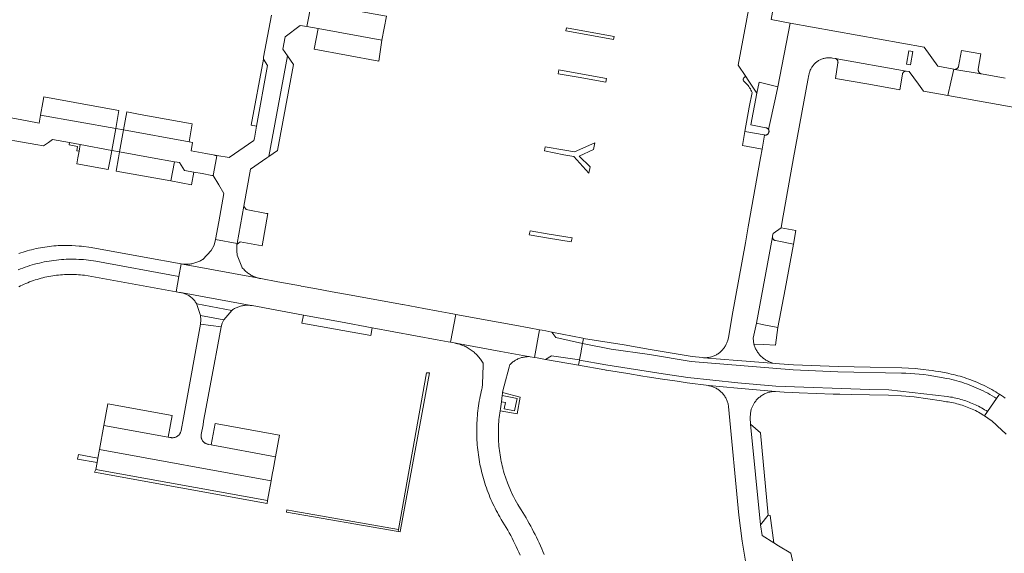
# Model space of a CAD drawing. Extents: x 152825 to 164088, y 457113 to 463005.
# Tile 212 of 256: x 158107 to 158333, y 459909 to 460032. Entities that reach past the tile are written whole.
import ezdxf

# ---------------------------------------------------------------- set-up
doc = ezdxf.new("R2010")
doc.units = 0
doc.header["$LTSCALE"] = 0.5
for name, color, linetype, lineweight in [('B-PV-VH-GESLOTENVERHARDING_ASFALT-GV', 251, 'CONTINUOUS', 18), ('B-PV-VH-ONVERHARD_ZAND-GV', 251, 'CONTINUOUS', 18), ('B-PV-VH-OPENVERHARDING-GV', 251, 'CONTINUOUS', 18), ('B-PV-VH-OPENVERHARDING_BETONSTRAATSTEEN-GV', 251, 'CONTINUOUS', 18)]:
    doc.layers.add(name, color=color, linetype=linetype, lineweight=lineweight)

msp = doc.modelspace()

# ---------------------------------------------------------------- linework, layer by layer
at = {"layer": 'B-PV-VH-GESLOTENVERHARDING_ASFALT-GV', "flags": 128}
for points in [[(158106.848, 459974.345), (158107.374, 459974.555), (158107.903, 459974.756), (158108.436, 459974.948), (158108.972, 459975.13), (158109.511, 459975.303), (158110.053, 459975.467), (158110.598, 459975.621), (158111.145, 459975.766), (158111.694, 459975.901), (158112.246, 459976.027), (158112.8, 459976.143), (158113.356, 459976.249), (158113.914, 459976.347), (158114.473, 459976.434), (158115.034, 459976.511), (158115.596, 459976.579), (158116.159, 459976.637), (158116.723, 459976.686), (158117.288, 459976.724), (158117.853, 459976.753), (158118.419, 459976.772), (158118.985, 459976.781), (158119.551, 459976.781), (158120.117, 459976.77), (158120.683, 459976.75), (158121.248, 459976.72), (158121.813, 459976.68), (158122.377, 459976.631), (158122.94, 459976.571), (158123.501, 459976.502), (158124.062, 459976.424), (158124.621, 459976.335), (158143.64, 459972.795), (158144.171, 459975.705), (158135.702, 459977.243), (158123.52, 459979.456), (158121.324, 459979.76), (158120.818, 459979.796), (158119.112, 459979.916), (158118.507, 459979.929), (158118.077, 459979.938), (158117.041, 459979.927), (158116.527, 459979.91), (158116.014, 459979.885), (158115.501, 459979.851), (158114.988, 459979.81), (158114.477, 459979.761), (158113.966, 459979.704), (158113.456, 459979.639), (158112.947, 459979.565), (158112.439, 459979.485), (158111.933, 459979.396), (158111.428, 459979.299), (158110.925, 459979.194), (158110.423, 459979.082), (158109.923, 459978.962), (158109.425, 459978.834), (158108.929, 459978.698), (158108.436, 459978.555), (158107.944, 459978.404), (158107.455, 459978.245), (158106.969, 459978.079)], [(158106.967, 459970.457), (158107.375, 459970.661), (158107.787, 459970.858), (158108.202, 459971.047), (158108.62, 459971.229), (158109.041, 459971.403), (158109.466, 459971.57), (158109.893, 459971.73), (158110.323, 459971.882), (158110.755, 459972.027), (158111.19, 459972.164), (158111.627, 459972.293), (158112.067, 459972.415), (158112.508, 459972.528), (158112.952, 459972.635), (158113.397, 459972.733), (158113.844, 459972.823), (158114.293, 459972.906), (158114.742, 459972.981), (158115.194, 459973.048), (158115.646, 459973.107), (158116.099, 459973.157), (158116.553, 459973.201), (158117.008, 459973.236), (158117.463, 459973.263), (158117.918, 459973.282), (158118.374, 459973.293), (158118.83, 459973.296), (158119.286, 459973.291), (158119.742, 459973.278), (158120.198, 459973.257), (158120.653, 459973.229), (158121.107, 459973.192), (158121.561, 459973.147), (158122.014, 459973.094), (158143.006, 459969.318), (158143.64, 459972.795), (158124.621, 459976.335), (158124.062, 459976.424), (158123.501, 459976.502), (158122.94, 459976.571), (158122.377, 459976.631), (158121.813, 459976.68), (158121.248, 459976.72), (158120.683, 459976.75), (158120.117, 459976.77), (158119.551, 459976.781), (158118.985, 459976.781), (158118.419, 459976.772), (158117.853, 459976.753), (158117.288, 459976.724), (158116.723, 459976.686), (158116.159, 459976.637), (158115.596, 459976.579), (158115.034, 459976.511), (158114.473, 459976.434), (158113.914, 459976.347), (158113.356, 459976.249), (158112.8, 459976.143), (158112.246, 459976.027), (158111.694, 459975.901), (158111.145, 459975.766), (158110.598, 459975.621), (158110.053, 459975.467), (158109.511, 459975.303), (158108.972, 459975.13), (158108.436, 459974.948), (158107.903, 459974.756), (158107.374, 459974.555), (158106.848, 459974.345)], [(158332.76, 459944.983), (158332.33, 459945.284), (158331.896, 459945.578), (158331.457, 459945.865), (158330.765, 459944.884), (158328.682, 459941.929), (158327.989, 459940.947), (158328.084, 459940.886), (158328.427, 459940.656), (158328.766, 459940.42), (158329.1, 459940.177), (158329.429, 459939.928), (158329.754, 459939.673), (158330.073, 459939.411), (158330.387, 459939.144), (158330.696, 459938.87), (158331, 459938.59), (158331.92, 459937.75), (158332.952, 459936.718)]]:
    msp.add_lwpolyline(points, dxfattribs=at)
for points in [[(158144.411, 459975.674), (158162.34, 459972.344), (158162.108, 459972.39), (158161.876, 459972.445), (158161.647, 459972.507), (158161.42, 459972.577), (158161.196, 459972.655), (158160.974, 459972.74), (158160.755, 459972.832), (158160.539, 459972.932), (158160.327, 459973.039), (158160.119, 459973.153), (158159.915, 459973.274), (158159.714, 459973.402), (158159.519, 459973.537), (158159.327, 459973.678), (158159.141, 459973.825), (158158.96, 459973.979), (158158.784, 459974.138), (158158.613, 459974.304), (158158.449, 459974.475), (158158.29, 459974.651), (158158.137, 459974.833), (158157.99, 459975.02), (158156.99, 459977.7), (158156.859, 459978.691), (158156.85, 459979.69), (158156.91, 459980.17), (158156.949, 459980.385), (158152.03, 459981.32), (158151.657, 459980.017), (158151.042, 459978.809), (158149.08, 459976.74), (158149.038, 459976.714), (158148.83, 459976.591), (158148.619, 459976.474), (158148.403, 459976.365), (158148.185, 459976.263), (158147.962, 459976.168), (158147.737, 459976.081), (158147.509, 459976.001), (158147.279, 459975.929), (158147.046, 459975.864), (158146.811, 459975.808), (158146.575, 459975.758), (158146.337, 459975.717), (158146.098, 459975.684), (158145.857, 459975.659), (158145.616, 459975.641), (158145.375, 459975.632), (158145.134, 459975.631), (158144.892, 459975.637), (158144.651, 459975.652)], [(158162.34, 459972.344), (158144.411, 459975.674), (158144.171, 459975.705), (158143.64, 459972.795), (158143.006, 459969.318), (158143.791, 459969.177), (158143.802, 459969.176), (158144.003, 459969.147), (158144.203, 459969.11), (158144.401, 459969.065), (158144.414, 459969.063), (158160.14, 459966.18), (158160.37, 459966.15), (158172.13, 459963.99), (158180.58, 459962.41), (158187.83, 459961.11), (158202.75, 459958.33), (158205.258, 459957.857), (158205.764, 459957.761), (158207, 459964.151), (158206.683, 459964.209), (158205.48, 459964.43), (158204.62, 459964.59), (158202.94, 459964.901), (158199.71, 459965.5), (158194.84, 459966.39), (158194.77, 459966.403), (158181.72, 459968.79), (158178.72, 459969.33), (158174.743, 459970.062), (158171.637, 459970.633), (158171.441, 459970.669), (158166.732, 459971.536), (158166.277, 459971.62), (158162.372, 459972.338)], [(158160.14, 459966.18), (158144.414, 459969.063), (158144.597, 459969.013), (158144.791, 459968.953), (158144.983, 459968.885), (158145.172, 459968.81), (158145.358, 459968.728), (158145.54, 459968.638), (158145.718, 459968.541), (158145.893, 459968.438), (158146.063, 459968.327), (158146.229, 459968.21), (158146.391, 459968.086), (158146.547, 459967.956), (158146.698, 459967.82), (158146.843, 459967.679), (158146.983, 459967.531), (158147.117, 459967.378), (158147.245, 459967.22), (158147.366, 459967.058), (158147.481, 459966.89), (158147.59, 459966.718), (158147.691, 459966.542), (158155.736, 459965.077), (158155.785, 459965.113), (158155.965, 459965.237), (158156.149, 459965.355), (158156.337, 459965.466), (158156.53, 459965.571), (158156.726, 459965.668), (158156.926, 459965.758), (158157.128, 459965.84), (158157.334, 459965.915), (158157.542, 459965.983), (158157.753, 459966.042), (158157.965, 459966.094), (158158.179, 459966.139), (158158.395, 459966.175), (158158.612, 459966.204), (158158.83, 459966.224), (158159.049, 459966.237), (158159.267, 459966.242), (158159.486, 459966.238), (158159.705, 459966.227), (158159.923, 459966.207)], [(158155.736, 459965.077), (158147.691, 459966.542), (158147.728, 459966.43), (158148.55, 459963.92), (158153.93, 459962.94)], [(158153.93, 459962.94), (158148.55, 459963.92), (158148.634, 459962.91), (158148.575, 459961.899), (158153.28, 459961.27), (158153.518, 459962.139)], [(158224.036, 459954.472), (158225.032, 459954.293), (158226.194, 459960.635), (158223.79, 459961.08), (158220.526, 459961.665), (158220.518, 459961.667), (158216.696, 459962.374), (158216.687, 459962.375), (158216.678, 459962.376), (158207, 459964.151), (158205.764, 459957.761), (158206.975, 459957.533), (158217.321, 459955.677)], [(158236, 459957.463), (158229.908, 459958.836), (158229.014, 459960.092), (158227.62, 459960.37), (158226.791, 459960.524), (158226.194, 459960.635), (158225.032, 459954.293), (158225.63, 459954.186), (158227.505, 459953.852), (158228.889, 459954.657), (158235.332, 459953.722), (158235.672, 459955.627), (158235.7, 459955.782)], [(158236.068, 459958.686), (158229.014, 459960.092), (158229.908, 459958.836), (158236, 459957.463), (158236.213, 459958.657)], [(158330.765, 459944.884), (158330.757, 459944.889), (158330.26, 459945.202), (158329.758, 459945.505), (158329.25, 459945.8), (158328.737, 459946.086), (158328.22, 459946.363), (158327.697, 459946.63), (158327.17, 459946.888), (158326.638, 459947.137), (158326.102, 459947.376), (158325.562, 459947.606), (158325.018, 459947.826), (158324.47, 459948.037), (158323.919, 459948.238), (158323.364, 459948.429), (158322.805, 459948.61), (158322.244, 459948.781), (158321.679, 459948.942), (158321.112, 459949.094), (158320.543, 459949.235), (158319.97, 459949.366), (158319.396, 459949.487), (158315.096, 459950.226), (158314.087, 459950.354), (158313.077, 459950.464), (158312.065, 459950.556), (158311.051, 459950.631), (158310.036, 459950.688), (158309.02, 459950.727), (158294.461, 459951.021), (158284.231, 459951.441), (158260.86, 459953.357), (158251.32, 459954.967), (158242.554, 459956.163), (158236, 459957.463), (158235.7, 459955.782), (158235.672, 459955.627), (158235.332, 459953.722), (158235.324, 459953.679), (158241.326, 459952.611), (158254.444, 459950.507), (158260.124, 459949.677), (158271.553, 459948.468), (158280.251, 459947.713), (158301.674, 459946.971), (158306.086, 459946.874), (158319.473, 459945.359), (158319.866, 459945.302), (158320.258, 459945.237), (158320.649, 459945.166), (158321.038, 459945.087), (158321.426, 459945.002), (158321.813, 459944.91), (158322.198, 459944.812), (158322.58, 459944.706), (158322.962, 459944.594), (158323.341, 459944.475), (158323.717, 459944.349), (158324.092, 459944.217), (158324.464, 459944.078), (158324.834, 459943.933), (158325.201, 459943.781), (158325.565, 459943.622), (158325.927, 459943.458), (158326.285, 459943.287), (158326.641, 459943.109), (158326.993, 459942.926), (158327.342, 459942.736), (158327.687, 459942.54), (158328.029, 459942.338), (158328.368, 459942.13), (158328.682, 459941.929)], [(158331.457, 459945.865), (158331.014, 459946.145), (158330.567, 459946.419), (158330.116, 459946.686), (158329.66, 459946.946), (158329.201, 459947.199), (158328.738, 459947.445), (158328.271, 459947.684), (158327.801, 459947.916), (158327.327, 459948.14), (158326.85, 459948.358), (158326.369, 459948.568), (158325.885, 459948.77), (158325.399, 459948.966), (158324.909, 459949.153), (158324.417, 459949.334), (158323.922, 459949.506), (158323.424, 459949.672), (158322.924, 459949.829), (158322.421, 459949.979), (158321.916, 459950.121), (158321.41, 459950.256), (158320.901, 459950.383), (158320.39, 459950.502), (158319.878, 459950.613), (158319.633, 459950.663), (158319.22, 459950.74), (158317.99, 459950.979), (158316.755, 459951.192), (158316.007, 459951.308), (158315.257, 459951.415), (158313.982, 459951.554), (158312.163, 459951.752), (158309.056, 459951.926), (158301.81, 459952.09), (158294.51, 459952.22), (158284.28, 459952.64), (158281.05, 459952.82), (158280.262, 459952.884), (158271.463, 459953.601), (158263.685, 459954.234), (158263.491, 459954.257), (158261.06, 459954.54), (158251.52, 459956.15), (158245.56, 459957.15), (158236.213, 459958.657), (158236, 459957.463), (158242.554, 459956.163), (158251.32, 459954.967), (158260.86, 459953.357), (158284.231, 459951.441), (158294.461, 459951.021), (158309.02, 459950.727), (158310.036, 459950.688), (158311.051, 459950.631), (158312.065, 459950.556), (158313.077, 459950.464), (158314.087, 459950.354), (158315.096, 459950.226), (158319.396, 459949.487), (158319.97, 459949.366), (158320.543, 459949.235), (158321.112, 459949.094), (158321.679, 459948.942), (158322.244, 459948.781), (158322.805, 459948.61), (158323.364, 459948.429), (158323.919, 459948.238), (158324.47, 459948.037), (158325.018, 459947.826), (158325.562, 459947.606), (158326.102, 459947.376), (158326.638, 459947.137), (158327.17, 459946.888), (158327.697, 459946.63), (158328.22, 459946.363), (158328.737, 459946.086), (158329.25, 459945.8), (158329.758, 459945.505), (158330.26, 459945.202), (158330.757, 459944.889), (158330.765, 459944.884)], [(158235.332, 459953.722), (158228.889, 459954.657), (158227.505, 459953.852), (158235.113, 459952.498), (158235.324, 459953.679)], [(158285.56, 459946.2), (158293.36, 459945.9), (158294.919, 459945.871), (158297.504, 459945.822), (158301.649, 459945.767), (158306.06, 459945.674), (158309, 459945.535), (158311.931, 459945.258), (158315.037, 459944.856), (158318.13, 459944.36), (158319.31, 459944.17), (158319.669, 459944.118), (158320.076, 459944.051), (158320.482, 459943.975), (158320.887, 459943.893), (158321.29, 459943.802), (158321.69, 459943.704), (158322.089, 459943.598), (158322.486, 459943.484), (158322.881, 459943.362), (158323.273, 459943.233), (158323.663, 459943.096), (158324.049, 459942.952), (158324.433, 459942.8), (158324.814, 459942.641), (158325.192, 459942.474), (158325.567, 459942.301), (158325.938, 459942.12), (158326.305, 459941.931), (158326.669, 459941.736), (158327.029, 459941.534), (158327.385, 459941.325), (158327.737, 459941.109), (158327.989, 459940.947), (158328.682, 459941.929), (158328.368, 459942.13), (158328.029, 459942.338), (158327.687, 459942.54), (158327.342, 459942.736), (158326.993, 459942.926), (158326.641, 459943.109), (158326.285, 459943.287), (158325.927, 459943.458), (158325.565, 459943.622), (158325.201, 459943.781), (158324.834, 459943.933), (158324.464, 459944.078), (158324.092, 459944.217), (158323.717, 459944.349), (158323.341, 459944.475), (158322.962, 459944.594), (158322.58, 459944.706), (158322.198, 459944.812), (158321.813, 459944.91), (158321.426, 459945.002), (158321.038, 459945.087), (158320.649, 459945.166), (158320.258, 459945.237), (158319.866, 459945.302), (158319.473, 459945.359), (158306.086, 459946.874), (158301.674, 459946.971), (158280.251, 459947.713), (158271.553, 459948.468), (158260.124, 459949.677), (158254.444, 459950.507), (158241.326, 459952.611), (158235.324, 459953.679), (158235.113, 459952.498), (158241.116, 459951.43), (158241.34, 459951.39), (158241.525, 459951.363), (158246.346, 459950.652), (158249.8, 459949.99), (158250.8, 459949.85), (158254.27, 459949.32), (158257.638, 459948.828), (158259.95, 459948.49), (158264.91, 459947.84), (158271.449, 459947.272), (158280.147, 459946.517), (158282.122, 459946.368), (158284.1, 459946.25)]]:
    msp.add_lwpolyline(points, close=True, dxfattribs=at)
at = {"layer": 'B-PV-VH-ONVERHARD_ZAND-GV', "flags": 128}
for points in [[(158163.91, 460021.1), (158162.95, 460022.55), (158160.16, 460007.43), (158161.37, 460007.21)], [(158273.913, 460017.764), (158273.371, 460018.579), (158273.28, 460018.549), (158273.179, 460018.499), (158273.087, 460018.436), (158273.005, 460018.36), (158272.935, 460018.273), (158272.877, 460018.178), (158272.834, 460018.074), (158272.806, 460017.966), (158272.794, 460017.855), (158272.797, 460017.743), (158272.817, 460017.633), (158273.027, 460017.462), (158273.261, 460017.252), (158273.484, 460017.031), (158273.696, 460016.798), (158273.896, 460016.556), (158274.082, 460016.303), (158274.256, 460016.041), (158274.416, 460015.77), (158274.563, 460015.492), (158274.694, 460015.207), (158274.812, 460014.915), (158274.181, 460011.609), (158273.18, 460005.99), (158277.553, 460005.217), (158277.633, 460005.195), (158277.679, 460005.186), (158277.715, 460005.181), (158277.798, 460005.175), (158277.881, 460005.177), (158277.964, 460005.187), (158278.045, 460005.204), (158278.124, 460005.23), (158278.201, 460005.263), (158278.273, 460005.303), (158278.342, 460005.35), (158278.406, 460005.403), (158278.464, 460005.462), (158278.517, 460005.527), (158278.563, 460005.596), (158278.602, 460005.669), (158278.634, 460005.746), (158278.658, 460005.824), (158278.659, 460005.827), (158278.675, 460005.909), (158278.684, 460005.991), (158278.685, 460006.074), (158278.677, 460006.157), (158278.662, 460006.239), (158278.639, 460006.319), (158278.608, 460006.396), (158278.57, 460006.47), (158278.525, 460006.54), (158278.474, 460006.605), (158278.416, 460006.665), (158278.353, 460006.72), (158278.285, 460006.768), (158278.213, 460006.809), (158278.137, 460006.843), (158278.059, 460006.87), (158277.979, 460006.889), (158277.976, 460006.889), (158274.51, 460007.53), (158275.88, 460014.81), (158274.989, 460016.147)], [(158121.02, 460003.01), (158118.586, 460003.463), (158118.495, 460002.971), (158120.442, 460002.609), (158120.27, 460001.623), (158120.762, 460001.537)], [(158143.23, 459998.97), (158142.62, 459999.08), (158141.81, 459994.7), (158146.54, 459993.83), (158147.07, 459996.71), (158144.94, 459997.09), (158143.76, 459998.88)], [(158284.837, 459983.375), (158281.43, 459983.95), (158279.61, 459982.67), (158279.513, 459982.119), (158279.502, 459982.054), (158279.49, 459981.99), (158279.48, 459981.937), (158279.47, 459981.885), (158279.471, 459981.804), (158279.481, 459981.723), (158279.498, 459981.643), (158279.523, 459981.566), (158279.555, 459981.491), (158279.594, 459981.42), (158279.641, 459981.353), (158279.693, 459981.291), (158279.752, 459981.234), (158279.816, 459981.184), (158279.884, 459981.14), (158279.956, 459981.103), (158280.032, 459981.073), (158280.11, 459981.051), (158280.142, 459981.044), (158284.28, 459980.25)], [(158275.241, 459957.324), (158277.467, 459957.231), (158280.138, 459957.119), (158280.72, 459961.17), (158277.12, 459961.87), (158275.79, 459962.13), (158275.09, 459958.72)], [(158201.001, 459950.74), (158200.325, 459950.768), (158193.921, 459914.901), (158193.828, 459914.441), (158194.271, 459914.364), (158194.35, 459914.87)], [(158218.37, 459943.96), (158217.427, 459944.139), (158217.226, 459942.567), (158217.144, 459942.082), (158221.05, 459941.391), (158221.759, 459945.187), (158217.715, 459946.286), (158217.67, 459946.04), (158217.609, 459945.556), (158221.051, 459944.875), (158220.73, 459943.51), (158220.47, 459942.08), (158218.09, 459942.53)], [(158163.88, 459921.52), (158124.6, 459928.68), (158124.27, 459928.02), (158163.86, 459920.89)], [(158169.897, 459919.104), (158168.32, 459919.38), (158168.227, 459918.874), (158193.828, 459914.441), (158193.921, 459914.901)], [(158278.93, 459918.15), (158278.46, 459918.21), (158276.76, 459916.01), (158277.09, 459913.56), (158279.774, 459911.884)]]:
    msp.add_lwpolyline(points, close=True, dxfattribs=at)
at = {"layer": 'B-PV-VH-OPENVERHARDING-GV', "flags": 128}
for points in [[(158232.182, 460029.029), (158236.801, 460028.191), (158243.087, 460027.049), (158243.213, 460027.743), (158236.929, 460028.885), (158232.307, 460029.724)], [(158241.314, 460017.299), (158241.475, 460018.181), (158235.163, 460019.31), (158230.59, 460020.128), (158230.432, 460019.246), (158235, 460018.428)], [(158237.473, 459996.447), (158237.743, 459997.914), (158235.269, 460000.353), (158238.514, 460001.877), (158238.662, 460002.663), (158238.81, 460003.442), (158234.17, 460001.322), (158231.919, 460001.725), (158227.441, 460002.526), (158227.272, 460001.584), (158231.726, 460000.678), (158233.984, 460000.28)], [(158223.988, 459983.251), (158223.824, 459982.336), (158228.212, 459981.628), (158233.424, 459980.786), (158233.646, 459981.692), (158228.381, 459982.542)], [(158120.606, 459932.062), (158120.42, 459931.045), (158124.883, 459930.227), (158125.07, 459931.244)]]:
    msp.add_lwpolyline(points, close=True, dxfattribs=at)
at = {"layer": 'B-PV-VH-OPENVERHARDING_BETONSTRAATSTEEN-GV', "flags": 128}
for points in [[(158280.003, 460051.409), (158277.382, 460051.898), (158271.62, 460021.21), (158273.371, 460018.579), (158273.913, 460017.764), (158274.989, 460016.147), (158275.88, 460014.81), (158276.416, 460017.313), (158280.693, 460016.215), (158283.555, 460030.831), (158279.211, 460031.612), (158282.717, 460050.902)], [(158176.51, 460035.02), (158173.94, 460035.5), (158172.92, 460030.03), (158175.52, 460029.57), (158190.1, 460026.92), (158191.11, 460032.38)], [(158190.1, 460026.92), (158175.52, 460029.57), (158174.618, 460024.834), (158189.4, 460022.14)], [(158277.679, 460005.186), (158277.1, 460002), (158276.745, 460000), (158273.933, 459984.176), (158273.29, 459980.55), (158270.24, 459963.9), (158269.381, 459958.813), (158269.225, 459958.232), (158269.025, 459957.665), (158268.963, 459957.51), (158268.879, 459957.32), (158268.788, 459957.134), (158268.69, 459956.952), (158268.585, 459956.773), (158268.473, 459956.599), (158268.354, 459956.43), (158268.229, 459956.265), (158268.098, 459956.104), (158267.961, 459955.95), (158267.817, 459955.8), (158267.668, 459955.656), (158267.514, 459955.518), (158267.354, 459955.386), (158267.19, 459955.261), (158267.021, 459955.142), (158266.847, 459955.029), (158266.669, 459954.923), (158266.487, 459954.824), (158266.301, 459954.733), (158266.112, 459954.648), (158265.92, 459954.571), (158265.725, 459954.502), (158265.528, 459954.44), (158265.328, 459954.385), (158265.126, 459954.339), (158264.923, 459954.3), (158264.718, 459954.269), (158264.512, 459954.246), (158264.306, 459954.231), (158264.099, 459954.224), (158263.892, 459954.225), (158263.685, 459954.234), (158271.463, 459953.601), (158280.262, 459952.884), (158279.596, 459953.017), (158278.95, 459953.226), (158278.762, 459953.302), (158278.56, 459953.392), (158278.361, 459953.489), (158278.166, 459953.593), (158277.974, 459953.704), (158277.787, 459953.822), (158277.604, 459953.947), (158277.426, 459954.078), (158277.253, 459954.216), (158277.085, 459954.359), (158276.922, 459954.509), (158276.764, 459954.665), (158276.613, 459954.826), (158276.467, 459954.992), (158276.327, 459955.164), (158276.194, 459955.34), (158276.067, 459955.522), (158275.947, 459955.707), (158275.834, 459955.897), (158275.727, 459956.091), (158275.628, 459956.289), (158275.536, 459956.49), (158275.451, 459956.694), (158275.373, 459956.902), (158275.303, 459957.112), (158275.241, 459957.324), (158275.09, 459958.72), (158275.79, 459962.13), (158279.47, 459981.885), (158279.48, 459981.937), (158279.49, 459981.99), (158279.502, 459982.054), (158279.513, 459982.119), (158279.61, 459982.67), (158281.43, 459983.95), (158281.67, 459985.42), (158284.324, 460000), (158287.583, 460017.78), (158287.816, 460018.982), (158287.85, 460019.164), (158287.892, 460019.352), (158287.943, 460019.539), (158288.001, 460019.723), (158288.067, 460019.905), (158288.14, 460020.083), (158288.22, 460020.259), (158288.308, 460020.431), (158288.403, 460020.599), (158288.505, 460020.764), (158288.613, 460020.924), (158288.728, 460021.079), (158288.849, 460021.229), (158288.976, 460021.374), (158289.11, 460021.514), (158289.249, 460021.649), (158289.393, 460021.777), (158289.543, 460021.899), (158289.697, 460022.015), (158289.856, 460022.125), (158290.02, 460022.227), (158290.188, 460022.323), (158290.359, 460022.412), (158290.534, 460022.494), (158290.712, 460022.569), (158290.894, 460022.635), (158291.077, 460022.695), (158291.264, 460022.747), (158291.452, 460022.791), (158291.641, 460022.827), (158291.832, 460022.855), (158292.025, 460022.876), (158292.217, 460022.888), (158292.411, 460022.892), (158292.604, 460022.889), (158292.797, 460022.877), (158292.989, 460022.858), (158293.18, 460022.83), (158293.852, 460022.729), (158310.052, 460019.856), (158310.8, 460019.71), (158312.871, 460016.884), (158314.081, 460015.232), (158319.636, 460014.239), (158320.326, 460017.31), (158320.991, 460020.274), (158317.29, 460020.99), (158314.17, 460025.33), (158283.555, 460030.831), (158280.693, 460016.215), (158280.205, 460013.723), (158278.57, 460006.47), (158278.608, 460006.396), (158278.639, 460006.319), (158278.662, 460006.239), (158278.677, 460006.157), (158278.685, 460006.074), (158278.684, 460005.991), (158278.675, 460005.909), (158278.659, 460005.827), (158278.658, 460005.824), (158278.634, 460005.746), (158278.602, 460005.669), (158278.563, 460005.596), (158278.517, 460005.527), (158278.464, 460005.462), (158278.406, 460005.403), (158278.342, 460005.35), (158278.273, 460005.303), (158278.201, 460005.263), (158278.124, 460005.23), (158278.045, 460005.204), (158277.964, 460005.187), (158277.881, 460005.177), (158277.798, 460005.175), (158277.715, 460005.181)], [(158169.82, 460021.36), (158168.447, 460023.359), (158164.219, 460000.309), (158166.19, 460001.67)], [(158310.052, 460019.856), (158293.852, 460022.729), (158293.868, 460022.722), (158293.949, 460022.684), (158294.025, 460022.639), (158294.098, 460022.587), (158294.165, 460022.528), (158294.227, 460022.464), (158294.283, 460022.395), (158294.332, 460022.321), (158294.375, 460022.242), (158294.411, 460022.161), (158294.438, 460022.076), (158294.459, 460021.989), (158294.471, 460021.901), (158294.476, 460021.812), (158294.472, 460021.723), (158293.87, 460018.17), (158301.54, 460016.81), (158308.64, 460015.54), (158309.249, 460019.165), (158309.251, 460019.177), (158309.269, 460019.256), (158309.295, 460019.333), (158309.329, 460019.407), (158309.369, 460019.477), (158309.417, 460019.543), (158309.47, 460019.604), (158309.53, 460019.66), (158309.594, 460019.709), (158309.663, 460019.752), (158309.736, 460019.788), (158309.812, 460019.817), (158309.891, 460019.838), (158309.971, 460019.851)], [(158311.599, 460024.319), (158311.054, 460021.286), (158310.164, 460021.446), (158310.709, 460024.479)], [(158311.599, 460024.319), (158310.709, 460024.479), (158310.164, 460021.446), (158311.054, 460021.286)], [(158327.149, 460023.76), (158322.77, 460024.55), (158322.049, 460020.924), (158322.03, 460020.847), (158322.002, 460020.768), (158321.968, 460020.693), (158321.926, 460020.621), (158321.877, 460020.553), (158321.822, 460020.491), (158321.761, 460020.434), (158321.695, 460020.383), (158321.625, 460020.339), (158321.551, 460020.302), (158321.473, 460020.272), (158321.393, 460020.249), (158321.311, 460020.235), (158321.228, 460020.228), (158327.28, 460019.193), (158327.197, 460019.218), (158327.117, 460019.251), (158327.04, 460019.291), (158326.968, 460019.338), (158326.9, 460019.392), (158326.837, 460019.452), (158326.78, 460019.517), (158326.729, 460019.587), (158326.685, 460019.661), (158326.648, 460019.74), (158326.619, 460019.821), (158326.597, 460019.905), (158326.583, 460019.99), (158326.576, 460020.076), (158326.578, 460020.163), (158326.588, 460020.249)], [(158280.693, 460016.215), (158276.416, 460017.313), (158275.88, 460014.81), (158274.51, 460007.53), (158277.976, 460006.889), (158277.979, 460006.889), (158278.059, 460006.87), (158278.137, 460006.843), (158278.213, 460006.809), (158278.285, 460006.768), (158278.353, 460006.72), (158278.416, 460006.665), (158278.474, 460006.605), (158278.525, 460006.54), (158278.57, 460006.47), (158280.205, 460013.723)], [(158126.885, 460011.371), (158112.73, 460013.96), (158112.492, 460012.644), (158111.97, 460009.76), (158129.17, 460006.72), (158129.89, 460010.82)], [(158128.28, 460001.69), (158129.17, 460006.72), (158111.97, 460009.76), (158111.64, 460007.95), (158111.246, 460008.021), (158106.079, 460008.959), (158104.24, 460009.29), (158098.66, 460006.56), (158089.171, 460000), (158083.85, 459996.33), (158087.18, 459991.62), (158099.302, 460000), (158103.76, 460003.09), (158105.197, 460004.064), (158106.079, 460003.903), (158110.841, 460003.033), (158112.66, 460002.7), (158113.74, 460003.46), (158114.73, 460004.18), (158118.586, 460003.463), (158121.02, 460003.01)], [(158134.739, 460009.935), (158131.69, 460010.49), (158130.96, 460006.39), (158145.97, 460003.67), (158146.67, 460007.76)], [(158129.17, 460006.72), (158128.28, 460001.69), (158130.06, 460001.35), (158130.96, 460006.39)], [(158130.96, 460006.39), (158130.06, 460001.35), (158137.523, 460000), (158142.62, 459999.08), (158143.23, 459998.97), (158143.76, 459998.88), (158144.94, 459997.09), (158147.07, 459996.71), (158148.965, 459996.362), (158148.972, 459996.361), (158151.14, 459995.963), (158151.447, 459995.907), (158152.204, 460000), (158152.298, 460000.506), (158151.959, 460000.556), (158151.87, 460000.57), (158149.797, 460000.953), (158146.41, 460001.58), (158146.76, 460003.53), (158145.97, 460003.67)], [(158273.18, 460005.99), (158272.64, 460002.79), (158277.1, 460002), (158277.679, 460005.186), (158277.633, 460005.195), (158277.553, 460005.217)], [(158128.28, 460001.69), (158121.02, 460003.01), (158120.762, 460001.537), (158120.493, 460000), (158120.25, 459998.62), (158127.47, 459997.31), (158127.968, 460000)], [(158137.523, 460000), (158130.06, 460001.35), (158129.808, 460000), (158129.24, 459996.97), (158141.81, 459994.7), (158142.62, 459999.08)], [(158159.03, 459988.13), (158158.48, 459988.91), (158156.949, 459980.385), (158156.91, 459980.17), (158157.67, 459980.75), (158162.68, 459979.87), (158164, 459987.22), (158163.7, 459987.27)], [(158277.12, 459961.87), (158280.72, 459961.17), (158282.36, 459969.957), (158284.28, 459980.25), (158280.142, 459981.044), (158280.11, 459981.051), (158280.032, 459981.073), (158279.956, 459981.103), (158279.884, 459981.14), (158279.816, 459981.184), (158279.752, 459981.234), (158279.693, 459981.291), (158279.641, 459981.353), (158279.594, 459981.42), (158279.555, 459981.491), (158279.523, 459981.566), (158279.498, 459981.643), (158279.481, 459981.723), (158279.471, 459981.804), (158279.47, 459981.885), (158275.79, 459962.13)], [(158180.58, 459962.41), (158172.13, 459963.99), (158171.783, 459962.153), (158187.515, 459959.287), (158187.83, 459961.11)], [(158149.585, 459941.293), (158151.91, 459953.88), (158152.12, 459955.1), (158153.28, 459961.27), (158148.575, 459961.899), (158144.957, 459942.14), (158144.66, 459940.49), (158144.139, 459937.595), (158144.121, 459937.506), (158144.089, 459937.383), (158144.05, 459937.261), (158144.002, 459937.142), (158143.948, 459937.027), (158143.886, 459936.915), (158143.818, 459936.807), (158143.743, 459936.703), (158143.661, 459936.605), (158143.574, 459936.512), (158143.481, 459936.424), (158143.382, 459936.342), (158143.279, 459936.267), (158143.171, 459936.198), (158143.059, 459936.137), (158142.944, 459936.082), (158142.825, 459936.034), (158142.703, 459935.995), (158142.58, 459935.962), (158142.454, 459935.938), (158142.328, 459935.922), (158142.2, 459935.913), (158142.072, 459935.913), (158141.945, 459935.92), (158141.818, 459935.935), (158141.692, 459935.959), (158141.568, 459935.99), (158141.16, 459936.06), (158126.454, 459938.717), (158125.43, 459933.21), (158164.713, 459926.051), (158164.894, 459927.034), (158165.049, 459927.876), (158165.184, 459928.608), (158165.728, 459931.568), (158151.02, 459934.29), (158150.337, 459934.407), (158150.264, 459934.42), (158150.143, 459934.449), (158150.023, 459934.486), (158149.906, 459934.531), (158149.792, 459934.582), (158149.682, 459934.641), (158149.576, 459934.707), (158149.474, 459934.779), (158149.377, 459934.858), (158149.285, 459934.943), (158149.199, 459935.034), (158149.119, 459935.13), (158149.045, 459935.23), (158148.977, 459935.336), (158148.917, 459935.445), (158148.864, 459935.558), (158148.818, 459935.674), (158148.779, 459935.793), (158148.749, 459935.915), (158148.725, 459936.038), (158148.71, 459936.162), (158148.703, 459936.286), (158148.704, 459936.411), (158148.713, 459936.536), (158148.73, 459936.66), (158149.15, 459938.86), (158149.29, 459939.71)], [(158142.05, 459940.97), (158127.37, 459943.64), (158126.454, 459938.717), (158141.16, 459936.06)], [(158166.63, 459936.47), (158151.94, 459939.17), (158151.02, 459934.29), (158165.728, 459931.568)], [(158276.72, 459937.04), (158274.48, 459939.02), (158276.76, 459916.01), (158278.46, 459918.21)], [(158125.43, 459933.21), (158125.07, 459931.244), (158124.883, 459930.227), (158124.6, 459928.68), (158163.88, 459921.52), (158164.713, 459926.051)]]:
    msp.add_lwpolyline(points, close=True, dxfattribs=at)
for points in [[(158164.8, 460032.64), (158163.01, 460023.03), (158162.95, 460022.55), (158163.91, 460021.1), (158161.37, 460007.21), (158160.9, 460004.5), (158160.81, 460003.96), (158155.14, 460000.08), (158152.298, 460000.506), (158152.204, 460000), (158151.447, 459995.907), (158152.73, 459993.77), (158153.91, 459991.8), (158152.74, 459985.33), (158152.03, 459981.32), (158156.949, 459980.385), (158158.48, 459988.91), (158160.04, 459997.41), (158162.73, 459999.28), (158163.772, 460000), (158164.219, 460000.309), (158168.447, 460023.359), (158167.43, 460024.84), (158167.93, 460027.66), (158171.39, 460030.27), (158172.92, 460030.03), (158173.94, 460035.5)], [(158332.74, 460018.206), (158327.348, 460019.178), (158327.28, 460019.193), (158321.228, 460020.228), (158320.991, 460020.274), (158320.326, 460017.31), (158319.636, 460014.239), (158356.274, 460007.691)], [(158227.226, 459909.182), (158226.951, 459909.848), (158226.668, 459910.51), (158226.378, 459911.169), (158226.08, 459911.825), (158225.776, 459912.478), (158225.464, 459913.127), (158225.145, 459913.773), (158224.819, 459914.415), (158224.485, 459915.054), (158224.145, 459915.689), (158223.797, 459916.32), (158223.443, 459916.947), (158223.081, 459917.57), (158222.713, 459918.189), (158222.338, 459918.804), (158221.956, 459919.414), (158221.824, 459919.622), (158221.184, 459920.661), (158220.586, 459921.725), (158220.203, 459922.444), (158219.846, 459923.177), (158219.761, 459923.362), (158219.678, 459923.548), (158218.805, 459925.628), (158218.093, 459927.768), (158217.938, 459928.302), (158217.792, 459928.838), (158217.751, 459928.996), (158217.628, 459929.488), (158217.514, 459929.982), (158217.407, 459930.477), (158217.308, 459930.974), (158217.217, 459931.473), (158217.134, 459931.973), (158217.059, 459932.474), (158216.991, 459932.976), (158216.932, 459933.479), (158216.88, 459933.984), (158216.837, 459934.489), (158216.801, 459934.994), (158216.776, 459935.447), (158216.773, 459935.5), (158216.754, 459936.007), (158216.742, 459936.513), (158216.739, 459937.02), (158216.743, 459937.527), (158216.756, 459938.034), (158216.772, 459938.437), (158216.776, 459938.54), (158216.804, 459939.046), (158216.841, 459939.552), (158216.885, 459940.057), (158216.937, 459940.561), (158216.998, 459941.064), (158217.066, 459941.566), (158217.142, 459942.067), (158217.144, 459942.082), (158217.226, 459942.567), (158217.427, 459944.139), (158217.609, 459945.556), (158217.67, 459946.04), (158217.715, 459946.286), (158217.725, 459946.34), (158218.104, 459947.777), (158219.238, 459952.075), (158219.4, 459952.69), (158219.409, 459952.698), (158219.569, 459952.852), (158219.735, 459952.999), (158219.905, 459953.14), (158220.081, 459953.275), (158220.262, 459953.404), (158220.447, 459953.526), (158220.637, 459953.641), (158220.83, 459953.749), (158221.028, 459953.851), (158221.228, 459953.945), (158221.433, 459954.032), (158221.639, 459954.111), (158221.849, 459954.183), (158222.062, 459954.247), (158222.276, 459954.304), (158222.492, 459954.352), (158222.71, 459954.393), (158222.93, 459954.426), (158223.15, 459954.451), (158223.371, 459954.468), (158223.593, 459954.478), (158223.814, 459954.479), (158224.036, 459954.472), (158217.321, 459955.677), (158206.975, 459957.533), (158207.088, 459957.51), (158207.353, 459957.449), (158207.617, 459957.38), (158207.878, 459957.304), (158208.137, 459957.22), (158208.393, 459957.128), (158208.646, 459957.029), (158208.897, 459956.923), (158209.144, 459956.809), (158209.388, 459956.688), (158209.628, 459956.56), (158209.864, 459956.425), (158210.096, 459956.283), (158210.324, 459956.134), (158210.548, 459955.979), (158210.766, 459955.817), (158210.98, 459955.649), (158211.189, 459955.474), (158211.393, 459955.294), (158211.591, 459955.107), (158211.784, 459954.915), (158211.971, 459954.717), (158212.152, 459954.514), (158212.327, 459954.306), (158212.496, 459954.092), (158212.658, 459953.874), (158212.814, 459953.651), (158212.964, 459953.424), (158213.106, 459953.192), (158213.242, 459952.956), (158213.24, 459952.563), (158213.131, 459948.183), (158213.016, 459947.367), (158212.97, 459947.06), (158212.837, 459946.515), (158212.712, 459945.969), (158212.595, 459945.42), (158212.486, 459944.871), (158212.384, 459944.319), (158212.29, 459943.766), (158212.205, 459943.212), (158212.127, 459942.657), (158212.057, 459942.101), (158211.995, 459941.544), (158211.941, 459940.986), (158211.895, 459940.427), (158211.857, 459939.868), (158211.827, 459939.308), (158211.804, 459938.747), (158211.79, 459938.187), (158211.784, 459937.626), (158211.786, 459937.066), (158211.796, 459936.505), (158211.814, 459935.945), (158211.84, 459935.385), (158211.874, 459934.825), (158211.916, 459934.266), (158211.966, 459933.708), (158212.023, 459933.15), (158212.089, 459932.593), (158212.163, 459932.037), (158212.244, 459931.483), (158212.334, 459930.929), (158212.431, 459930.377), (158212.536, 459929.826), (158212.65, 459929.277), (158212.771, 459928.73), (158212.899, 459928.184), (158213.036, 459927.641), (158213.18, 459927.099), (158213.332, 459926.559), (158213.492, 459926.022), (158213.659, 459925.486), (158213.834, 459924.954), (158214.016, 459924.424), (158214.207, 459923.896), (158214.404, 459923.372), (158214.609, 459922.85), (158214.822, 459922.331), (158215.041, 459921.815), (158215.269, 459921.303), (158215.503, 459920.793), (158215.745, 459920.288), (158215.994, 459919.785), (158216.25, 459919.286), (158216.513, 459918.791), (158216.783, 459918.3), (158217.06, 459917.813), (158217.344, 459917.329), (158217.411, 459917.218), (158217.414, 459917.213), (158217.788, 459916.61), (158218.156, 459916.003), (158218.517, 459915.391), (158218.871, 459914.776), (158219.218, 459914.156), (158219.558, 459913.533), (158219.891, 459912.906), (158220.216, 459912.275), (158220.535, 459911.64), (158220.847, 459911.002), (158221.151, 459910.361), (158221.448, 459909.716), (158221.738, 459909.068)], [(158294.263, 459862.684), (158283.66, 459909.49), (158280.87, 459911.2), (158279.774, 459911.884), (158277.09, 459913.56), (158276.76, 459916.01), (158274.48, 459939.02), (158274.36, 459940.49), (158274.413, 459941.489), (158274.636, 459942.464), (158274.874, 459943.083), (158275.181, 459943.67), (158275.258, 459943.796), (158275.377, 459943.977), (158275.503, 459944.153), (158275.634, 459944.324), (158275.772, 459944.49), (158275.916, 459944.651), (158276.066, 459944.807), (158276.222, 459944.957), (158276.383, 459945.101), (158276.549, 459945.239), (158276.72, 459945.371), (158276.896, 459945.496), (158277.077, 459945.615), (158277.262, 459945.727), (158277.45, 459945.832), (158277.643, 459945.93), (158277.839, 459946.021), (158278.038, 459946.104), (158278.241, 459946.181), (158278.446, 459946.249), (158278.653, 459946.31), (158278.862, 459946.363), (158279.073, 459946.409), (158279.286, 459946.446), (158279.5, 459946.476), (158279.715, 459946.497), (158279.931, 459946.511), (158280.147, 459946.517), (158271.449, 459947.272), (158264.91, 459947.84), (158264.995, 459947.824), (158265.201, 459947.779), (158265.405, 459947.727), (158265.607, 459947.666), (158265.806, 459947.598), (158266.003, 459947.523), (158266.197, 459947.44), (158266.387, 459947.35), (158266.574, 459947.253), (158266.757, 459947.149), (158266.936, 459947.038), (158267.11, 459946.92), (158267.28, 459946.795), (158267.445, 459946.664), (158267.605, 459946.527), (158267.76, 459946.385), (158267.909, 459946.236), (158268.052, 459946.082), (158268.19, 459945.922), (158268.321, 459945.757), (158268.446, 459945.588), (158268.565, 459945.414), (158268.676, 459945.235), (158268.781, 459945.052), (158268.879, 459944.866), (158268.97, 459944.676), (158269.053, 459944.482), (158269.129, 459944.286), (158269.197, 459944.087), (158269.258, 459943.885), (158269.311, 459943.681), (158269.357, 459943.476), (158269.394, 459943.269), (158269.424, 459943.06), (158271.757, 459918.214), (158272.566, 459912.225), (158273.527, 459906.259)]]:
    msp.add_lwpolyline(points, dxfattribs=at)

doc.saveas('drawing.dxf')
